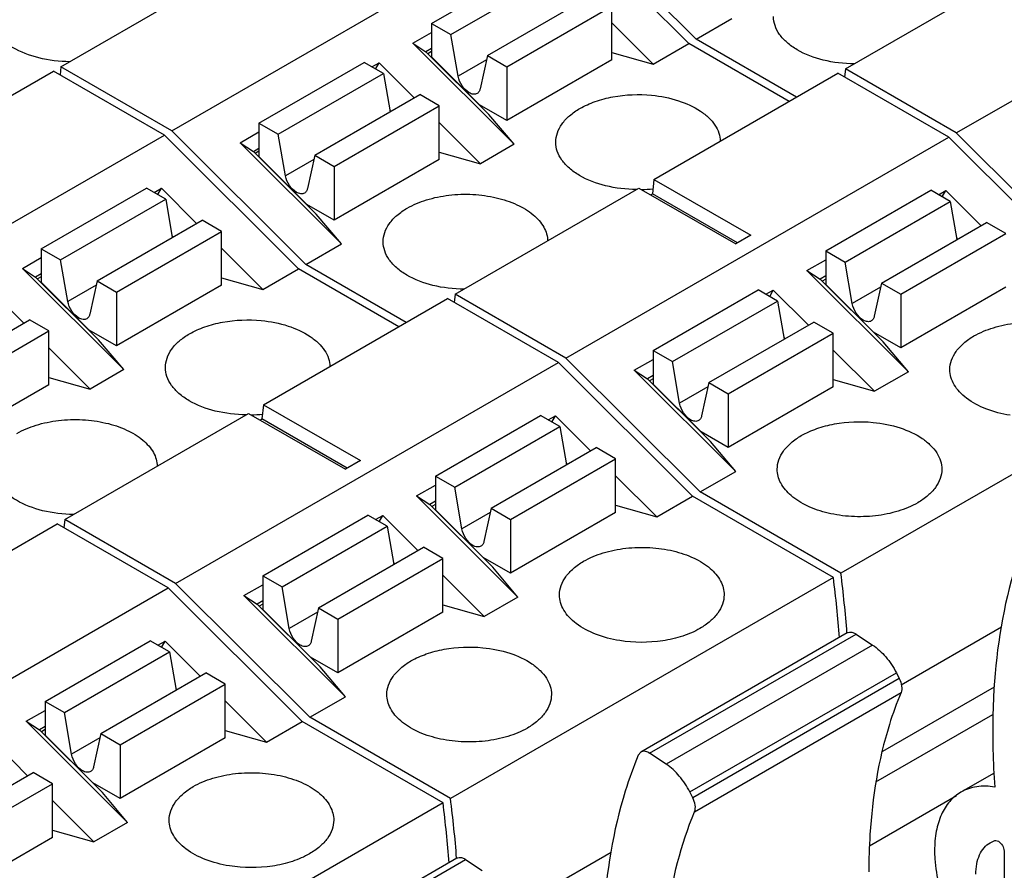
# Model space of a CAD drawing. Header units: inches. Extents: x 0 to 22, y 0 to 17.
# Tile 20 of 46: x 4.782 to 5.512, y 12.922 to 13.553. Entities that reach past the tile are written whole.
import ezdxf

# ---------------------------------------------------------------- set-up
doc = ezdxf.new("R2010")
doc.units = ezdxf.units.IN
doc.header["$LTSCALE"] = 1.21
doc.header["$MEASUREMENT"] = 0
doc.layers.get('0').update_dxf_attribs({"linetype": 'CONTINUOUS'})

msp = doc.modelspace()

# ---------------------------------------------------------------- linework, layer by layer
at = {"color": 7, "linetype": 'CONTINUOUS'}
for p, q in [((5.28367, 13.53819), (5.18424, 13.63739)), ((4.89472, 13.47022), (5.17867, 13.63417)), ((5.17867, 13.63417), (5.27811, 13.53497)), ((5.47655, 13.46861), (5.76051, 13.63256)), ((4.81244, 13.51773), (4.94885, 13.59649)), ((5.08738, 13.54993), (5.16533, 13.59494)), ((5.39427, 13.51612), (5.53068, 13.59488)), ((5.10173, 13.54165), (5.17968, 13.58666)), ((5.12871, 13.52607), (5.20666, 13.57108)), ((5.14306, 13.51779), (5.22101, 13.56279)), ((5.22101, 13.52293), (5.22101, 13.56279)), ((5.08738, 13.54993), (5.10173, 13.54165)), ((5.08738, 13.54993), (5.08738, 13.52501)), ((5.22101, 13.55028), (5.25166, 13.5197)), ((5.28367, 13.53819), (5.31012, 13.55346)), ((5.07346, 13.53525), (5.08738, 13.54328)), ((5.10707, 13.51076), (5.10173, 13.54165)), ((5.07346, 13.53525), (5.08321, 13.5289)), ((5.07346, 13.53525), (5.14866, 13.46023)), ((5.25166, 13.5197), (5.27811, 13.53497)), ((5.35251, 13.49201), (5.27811, 13.53497)), ((5.35808, 13.49523), (5.28367, 13.53819)), ((5.08738, 13.53131), (5.08321, 13.5289)), ((5.12991, 13.4823), (5.08321, 13.5289)), ((5.08738, 13.529), (5.08467, 13.52744)), ((5.12871, 13.52607), (5.12337, 13.50135)), ((5.12871, 13.52607), (5.14306, 13.51779)), ((5.22101, 13.52838), (5.25166, 13.5197)), ((4.81244, 13.51773), (4.81175, 13.51169)), ((4.89472, 13.47022), (4.81244, 13.51773)), ((4.95932, 13.47599), (5.03727, 13.521)), ((5.05162, 13.51272), (5.03727, 13.521)), ((5.04303, 13.51768), (5.04841, 13.52078)), ((5.0458, 13.51608), (5.04841, 13.52078)), ((5.07449, 13.49476), (5.04841, 13.52078)), ((5.08738, 13.52501), (5.12293, 13.48955)), ((5.12802, 13.52286), (5.10707, 13.51076)), ((5.22101, 13.52293), (5.14306, 13.47793)), ((5.14306, 13.51779), (5.14306, 13.47793)), ((4.67046, 13.43575), (4.80687, 13.51451)), ((4.88915, 13.467), (4.80687, 13.51451)), ((4.97367, 13.46771), (5.05162, 13.51272)), ((5.05162, 13.51272), (5.05652, 13.48438)), ((5.25229, 13.43414), (5.3887, 13.5129)), ((5.47098, 13.4654), (5.3887, 13.5129)), ((5.39427, 13.51612), (5.39358, 13.51008)), ((5.47655, 13.46861), (5.39427, 13.51612)), ((5.00065, 13.45213), (5.0786, 13.49714)), ((5.09295, 13.48885), (5.0786, 13.49714)), ((5.015, 13.44385), (5.09295, 13.48885)), ((5.09295, 13.44899), (5.09295, 13.48885)), ((5.14306, 13.47793), (5.12293, 13.48955)), ((5.05631, 13.48558), (5.05714, 13.48475)), ((5.14866, 13.46023), (5.12991, 13.4823)), ((4.95932, 13.47599), (4.97367, 13.46771)), ((4.95932, 13.47599), (4.95932, 13.45107)), ((5.1236, 13.44576), (5.09295, 13.47634)), ((4.60519, 13.30305), (4.88915, 13.467)), ((4.88915, 13.467), (4.98858, 13.3678)), ((4.99415, 13.37102), (4.89472, 13.47022)), ((4.9454, 13.46131), (4.95932, 13.46934)), ((4.97901, 13.43683), (4.97367, 13.46771)), ((5.57598, 13.36941), (5.47655, 13.46861)), ((4.9454, 13.46131), (4.95515, 13.45496)), ((5.0206, 13.38629), (4.9454, 13.46131)), ((5.14866, 13.46023), (5.1236, 13.44576)), ((5.18702, 13.30144), (5.47098, 13.4654)), ((5.47098, 13.4654), (5.57041, 13.3662)), ((4.95515, 13.45496), (4.95932, 13.45737)), ((5.00185, 13.40836), (4.95515, 13.45496)), ((4.95932, 13.45507), (4.95661, 13.4535)), ((5.00065, 13.45213), (4.99532, 13.42741)), ((5.00065, 13.45213), (5.015, 13.44385)), ((5.09295, 13.45444), (5.1236, 13.44576)), ((4.95932, 13.45107), (4.99487, 13.41561)), ((4.99996, 13.44892), (4.97901, 13.43683)), ((5.09295, 13.44899), (5.015, 13.40399)), ((5.015, 13.44385), (5.015, 13.40399)), ((5.25229, 13.43414), (5.25109, 13.42358)), ((5.25229, 13.43414), (5.32409, 13.39268)), ((4.79786, 13.38277), (4.87581, 13.42777)), ((4.89015, 13.41949), (4.87581, 13.42777)), ((4.88157, 13.42445), (4.88694, 13.42755)), ((4.88434, 13.42285), (4.88694, 13.42755)), ((4.88694, 13.42755), (4.91302, 13.40153)), ((5.10474, 13.34895), (5.24115, 13.42771)), ((5.24115, 13.42771), (5.31296, 13.38625)), ((5.2497, 13.42278), (5.25109, 13.42358)), ((5.31435, 13.38706), (5.25109, 13.42358)), ((5.37969, 13.38116), (5.45764, 13.42617)), ((5.47199, 13.41788), (5.45764, 13.42617)), ((5.4634, 13.42284), (5.46877, 13.42594)), ((5.46617, 13.42124), (5.46877, 13.42594)), ((5.46877, 13.42594), (5.49485, 13.39993)), ((4.8122, 13.37448), (4.89015, 13.41949)), ((4.89015, 13.41949), (4.89505, 13.39116)), ((5.015, 13.40399), (4.99487, 13.41561)), ((5.39404, 13.37287), (5.47199, 13.41788)), ((5.47199, 13.41788), (5.47688, 13.38955)), ((5.0206, 13.38629), (5.00185, 13.40836)), ((4.83919, 13.3589), (4.91714, 13.40391)), ((4.93148, 13.39563), (4.91714, 13.40391)), ((5.42102, 13.35729), (5.49897, 13.4023)), ((5.51332, 13.39402), (5.49897, 13.4023)), ((4.85354, 13.35062), (4.93148, 13.39563)), ((4.93148, 13.35577), (4.93148, 13.39563)), ((5.43537, 13.34901), (5.51332, 13.39402)), ((4.89484, 13.39235), (4.89568, 13.39152)), ((4.99415, 13.37102), (5.0206, 13.38629)), ((5.32409, 13.39268), (5.31296, 13.38625)), ((5.47668, 13.39074), (5.47751, 13.38991)), ((4.79786, 13.38277), (4.8122, 13.37448)), ((4.79786, 13.38277), (4.79786, 13.35785)), ((4.93148, 13.38311), (4.96213, 13.35253)), ((5.37969, 13.38116), (5.39404, 13.37287)), ((5.37969, 13.38116), (5.37969, 13.35624)), ((4.78394, 13.36808), (4.79786, 13.37612)), ((4.81754, 13.3436), (4.8122, 13.37448)), ((5.36577, 13.36647), (5.37969, 13.37451)), ((5.39937, 13.34199), (5.39404, 13.37287)), ((4.78394, 13.36808), (4.79368, 13.36173)), ((4.78394, 13.36808), (4.85913, 13.29306)), ((4.96213, 13.35253), (4.98858, 13.3678)), ((5.06299, 13.32484), (4.98858, 13.3678)), ((5.06856, 13.32806), (4.99415, 13.37102)), ((5.36577, 13.36647), (5.37551, 13.36012)), ((5.36577, 13.36647), (5.44096, 13.29145)), ((4.79786, 13.36414), (4.79368, 13.36173)), ((4.84039, 13.31514), (4.79368, 13.36173)), ((4.79786, 13.36184), (4.79515, 13.36027)), ((4.79786, 13.35785), (4.8334, 13.32238)), ((4.83919, 13.3589), (4.83385, 13.33418)), ((4.83919, 13.3589), (4.85354, 13.35062)), ((4.93148, 13.36121), (4.96213, 13.35253)), ((5.37969, 13.36254), (5.37551, 13.36012)), ((5.42222, 13.31353), (5.37551, 13.36012)), ((5.37969, 13.36023), (5.37698, 13.35866)), ((5.42102, 13.35729), (5.41568, 13.33257)), ((5.42102, 13.35729), (5.43537, 13.34901)), ((4.78496, 13.32759), (4.75888, 13.35361)), ((4.8385, 13.3557), (4.81754, 13.3436)), ((4.93148, 13.35577), (4.85354, 13.31076)), ((4.85354, 13.35062), (4.85354, 13.31076)), ((5.25163, 13.30722), (5.32958, 13.35223)), ((5.34393, 13.34394), (5.32958, 13.35223)), ((5.33534, 13.3489), (5.34072, 13.352)), ((5.33811, 13.3473), (5.34072, 13.352)), ((5.34072, 13.352), (5.36679, 13.32599)), ((5.37969, 13.35624), (5.41523, 13.32078)), ((5.42033, 13.35409), (5.39937, 13.34199)), ((5.51332, 13.35416), (5.43537, 13.30915)), ((4.96277, 13.26698), (5.09918, 13.34574)), ((5.18146, 13.29823), (5.09918, 13.34574)), ((5.10474, 13.34895), (5.10406, 13.34292)), ((5.18702, 13.30144), (5.10474, 13.34895)), ((5.26598, 13.29894), (5.34393, 13.34394)), ((5.34393, 13.34394), (5.34882, 13.31561)), ((5.43537, 13.34901), (5.43537, 13.30915)), ((4.71113, 13.28496), (4.78908, 13.32997)), ((4.80343, 13.32169), (4.78908, 13.32997)), ((5.29296, 13.28336), (5.37091, 13.32836)), ((5.38526, 13.32008), (5.37091, 13.32836)), ((4.72548, 13.27668), (4.80343, 13.32169)), ((4.80343, 13.28183), (4.80343, 13.32169)), ((4.85354, 13.31076), (4.8334, 13.32238)), ((5.43537, 13.30915), (5.41523, 13.32078)), ((4.85913, 13.29306), (4.84039, 13.31514)), ((5.30731, 13.27507), (5.38526, 13.32008)), ((5.34862, 13.3168), (5.34945, 13.31597)), ((5.38526, 13.28022), (5.38526, 13.32008)), ((5.44096, 13.29145), (5.42222, 13.31353)), ((4.83408, 13.2786), (4.80343, 13.30917)), ((5.25163, 13.30722), (5.26598, 13.29894)), ((5.25163, 13.30722), (5.25163, 13.2823)), ((5.38526, 13.30757), (5.41591, 13.27699)), ((5.28646, 13.20224), (5.18702, 13.30144)), ((5.23771, 13.29253), (5.25163, 13.30057)), ((5.27132, 13.26805), (5.26598, 13.29894)), ((5.67488, 13.30588), (5.39092, 13.14193)), ((4.85913, 13.29306), (4.83408, 13.2786)), ((4.8975, 13.13428), (5.18146, 13.29823)), ((5.18146, 13.29823), (5.28089, 13.19903)), ((5.23771, 13.29253), (5.24745, 13.28618)), ((5.3129, 13.21751), (5.23771, 13.29253)), ((5.44096, 13.29145), (5.41591, 13.27699)), ((4.80343, 13.28727), (4.83408, 13.2786)), ((5.25163, 13.2886), (5.24745, 13.28618)), ((5.29416, 13.23959), (5.24745, 13.28618)), ((5.25163, 13.28629), (5.24892, 13.28472)), ((5.38526, 13.28566), (5.41591, 13.27699)), ((4.80343, 13.28183), (4.72548, 13.23682)), ((5.25163, 13.2823), (5.28718, 13.24684)), ((5.29227, 13.28015), (5.27132, 13.26805)), ((5.29296, 13.28336), (5.28762, 13.25863)), ((5.29296, 13.28336), (5.30731, 13.27507)), ((5.38526, 13.28022), (5.30731, 13.23521)), ((5.30731, 13.27507), (5.30731, 13.23521)), ((4.96277, 13.26698), (4.96157, 13.25642)), ((4.96277, 13.26698), (5.03457, 13.22552)), ((4.81522, 13.18178), (4.95163, 13.26055)), ((4.95163, 13.26055), (5.02343, 13.21909)), ((4.96018, 13.25561), (4.96157, 13.25642)), ((5.02483, 13.21989), (4.96157, 13.25642)), ((5.09017, 13.21399), (5.16811, 13.259)), ((5.18246, 13.25071), (5.16811, 13.259)), ((5.17387, 13.25567), (5.17925, 13.25878)), ((5.17665, 13.25407), (5.17925, 13.25878)), ((5.17925, 13.25878), (5.20533, 13.23276)), ((5.10451, 13.20571), (5.18246, 13.25071)), ((5.18246, 13.25071), (5.18736, 13.22238)), ((5.30731, 13.23521), (5.28718, 13.24684)), ((5.1315, 13.19013), (5.20944, 13.23513)), ((5.22379, 13.22685), (5.20944, 13.23513)), ((5.3129, 13.21751), (5.29416, 13.23959)), ((5.14584, 13.18184), (5.22379, 13.22685)), ((5.22379, 13.18699), (5.22379, 13.22685)), ((5.03457, 13.22552), (5.02343, 13.21909)), ((5.18715, 13.22357), (5.18798, 13.22274)), ((5.09017, 13.21399), (5.10451, 13.20571)), ((5.09017, 13.21399), (5.09017, 13.18907)), ((5.22379, 13.21434), (5.25444, 13.18376)), ((5.28646, 13.20224), (5.3129, 13.21751)), ((5.07625, 13.1993), (5.09017, 13.20734)), ((5.10985, 13.17482), (5.10451, 13.20571)), ((5.07625, 13.1993), (5.08599, 13.19296)), ((5.07625, 13.1993), (5.15144, 13.12429)), ((5.25444, 13.18376), (5.28089, 13.19903)), ((5.38535, 13.13871), (5.28089, 13.19903)), ((5.39092, 13.14193), (5.28646, 13.20224)), ((5.09017, 13.19537), (5.08599, 13.19296)), ((5.13269, 13.14636), (5.08599, 13.19296)), ((5.09017, 13.19306), (5.08745, 13.1915)), ((5.1315, 13.19013), (5.12616, 13.16541)), ((5.1315, 13.19013), (5.14584, 13.18184)), ((5.22379, 13.19244), (5.25444, 13.18376)), ((4.96211, 13.14005), (5.04006, 13.18506)), ((5.0544, 13.17677), (5.04006, 13.18506)), ((5.04581, 13.18173), (5.05119, 13.18484)), ((5.04859, 13.18013), (5.05119, 13.18484)), ((5.05119, 13.18484), (5.07727, 13.15882)), ((5.09017, 13.18907), (5.12571, 13.15361)), ((5.1308, 13.18692), (5.10985, 13.17482)), ((5.22379, 13.18699), (5.14584, 13.14198)), ((5.14584, 13.18184), (5.14584, 13.14198)), ((4.67324, 13.09981), (4.80965, 13.17857)), ((4.89193, 13.13106), (4.80965, 13.17857)), ((4.81522, 13.18178), (4.81454, 13.17575)), ((4.8975, 13.13428), (4.81522, 13.18178)), ((4.97645, 13.13177), (5.0544, 13.17677)), ((5.0544, 13.17677), (5.0593, 13.14844)), ((5.00344, 13.11619), (5.08139, 13.16119)), ((5.09573, 13.15291), (5.08139, 13.16119)), ((5.01778, 13.1079), (5.09573, 13.15291)), ((5.09573, 13.11305), (5.09573, 13.15291)), ((5.14584, 13.14198), (5.12571, 13.15361)), ((5.05909, 13.14963), (5.05993, 13.1488)), ((5.15144, 13.12429), (5.13269, 13.14636)), ((4.96211, 13.14005), (4.97645, 13.13177)), ((4.96211, 13.14005), (4.96211, 13.11513)), ((5.09573, 13.1404), (5.12638, 13.10982)), ((5.38535, 13.13871), (5.1014, 12.97476)), ((4.60798, 12.96711), (4.89193, 13.13106)), ((4.89193, 13.13106), (4.99137, 13.03186)), ((4.99693, 13.03508), (4.8975, 13.13428)), ((4.94819, 13.12536), (4.96211, 13.1334)), ((4.98179, 13.10088), (4.97645, 13.13177)), ((4.94819, 13.12536), (4.95793, 13.11902)), ((5.02338, 13.05035), (4.94819, 13.12536)), ((5.15144, 13.12429), (5.12638, 13.10982)), ((4.96211, 13.12143), (4.95793, 13.11902)), ((5.00464, 13.07242), (4.95793, 13.11902)), ((4.96211, 13.11912), (4.95939, 13.11756)), ((5.00344, 13.11619), (4.9981, 13.09147)), ((5.00344, 13.11619), (5.01778, 13.1079)), ((5.09573, 13.1185), (5.12638, 13.10982)), ((4.96211, 13.11513), (4.99765, 13.07967)), ((5.00274, 13.11298), (4.98179, 13.10088)), ((5.09573, 13.11305), (5.01778, 13.06804)), ((5.01778, 13.1079), (5.01778, 13.06804)), ((5.43574, 13.05925), (5.50995, 13.1021)), ((5.39566, 13.09772), (5.24255, 13.00931)), ((5.24903, 13.00837), (5.40215, 13.09677)), ((5.40215, 13.09677), (5.41448, 13.08866)), ((4.80064, 13.04682), (4.87859, 13.09183)), ((4.89294, 13.08355), (4.87859, 13.09183)), ((4.88435, 13.0885), (4.88973, 13.09161)), ((4.88712, 13.0869), (4.88973, 13.09161)), ((4.88973, 13.09161), (4.91581, 13.06559)), ((5.41448, 13.08866), (5.26137, 13.00025)), ((4.81499, 13.03854), (4.89294, 13.08355)), ((4.89294, 13.08355), (4.89783, 13.05521)), ((5.01778, 13.06804), (4.99765, 13.07967)), ((5.02338, 13.05035), (5.00464, 13.07242)), ((4.84197, 13.02296), (4.91992, 13.06797)), ((4.93427, 13.05968), (4.91992, 13.06797)), ((5.27895, 12.97964), (5.43207, 13.06805)), ((5.43207, 13.06805), (5.43419, 13.06384)), ((4.85632, 13.01468), (4.93427, 13.05968)), ((4.93427, 13.01982), (4.93427, 13.05968)), ((5.43419, 13.06384), (5.28108, 12.97543)), ((4.89763, 13.05641), (4.89846, 13.05558)), ((4.99693, 13.03508), (5.02338, 13.05035)), ((5.28242, 12.96503), (5.43553, 13.05343)), ((5.50463, 13.05743), (5.42188, 13.00966)), ((4.80064, 13.04682), (4.81499, 13.03854)), ((4.80064, 13.04682), (4.80064, 13.0219)), ((4.93427, 13.04717), (4.96492, 13.01659)), ((4.78672, 13.03214), (4.80064, 13.04017)), ((4.82033, 13.00765), (4.81499, 13.03854)), ((5.41696, 12.98714), (5.50375, 13.03725)), ((4.78672, 13.03214), (4.79647, 13.02579)), ((4.78672, 13.03214), (4.86191, 12.95712)), ((4.96492, 13.01659), (4.99137, 13.03186)), ((5.09583, 12.97155), (4.99137, 13.03186)), ((5.1014, 12.97476), (4.99693, 13.03508)), ((4.80064, 13.0282), (4.79647, 13.02579)), ((4.84317, 12.97919), (4.79647, 13.02579)), ((4.80064, 13.02589), (4.79793, 13.02433)), ((4.80064, 13.0219), (4.83619, 12.98644)), ((4.84197, 13.02296), (4.83663, 12.99824)), ((4.84197, 13.02296), (4.85632, 13.01468)), ((4.93427, 13.02527), (4.96492, 13.01659)), ((4.76167, 13.01767), (4.78775, 12.99165)), ((4.84128, 13.01975), (4.82033, 13.00765)), ((4.93427, 13.01982), (4.85632, 12.97482)), ((4.85632, 13.01468), (4.85632, 12.97482)), ((5.24255, 13.00931), (5.24066, 13.00706)), ((5.26137, 13.00025), (5.24903, 13.00837)), ((4.71391, 12.94902), (4.79186, 12.99403)), ((4.80621, 12.98574), (4.79186, 12.99403)), ((5.50453, 12.99369), (5.47999, 12.97951)), ((4.72826, 12.94074), (4.80621, 12.98574)), ((4.80621, 12.94588), (4.80621, 12.98574)), ((4.85632, 12.97482), (4.83619, 12.98644)), ((4.86191, 12.95712), (4.84317, 12.97919)), ((5.28108, 12.97543), (5.27895, 12.97964)), ((4.80621, 12.97323), (4.83686, 12.94265)), ((5.09583, 12.97155), (4.81187, 12.80759)), ((5.41206, 12.93959), (5.47671, 12.97692)), ((4.86191, 12.95712), (4.83686, 12.94265)), ((4.80621, 12.95133), (4.83686, 12.94265)), ((4.80621, 12.94588), (4.72826, 12.90088)), ((5.50164, 12.94201), (5.50521, 12.94356)), ((5.14621, 12.89208), (5.22043, 12.93493)), ((5.51192, 12.93586), (5.51192, 12.76122)), ((5.10614, 12.93055), (4.95302, 12.84214)), ((4.95951, 12.8412), (5.11262, 12.92961)), ((5.11262, 12.92961), (5.12496, 12.92149))]:
    msp.add_line(p, q, dxfattribs=at)
for centre, radius, start, end in [((5.24053, 13.53114), 0.10452, 271.22373, 276.08734), ((4.951, 13.36397), 0.10452, 271.22373, 276.08734), ((4.50279, 13.02632), 0.8897, 4.37771, 7.25735), ((4.52066, 13.03079), 0.87733, 4.36919, 7.27769), ((5.3957, 13.08698), 0.01172, 56.62211, 59.96988), ((5.24259, 12.99858), 0.01172, 56.62211, 59.96988), ((4.21326, 12.85915), 0.8897, 4.37771, 7.25735), ((4.23113, 12.86362), 0.87733, 4.36919, 7.27769), ((5.851, 12.92069), 0.43935, 176.42574, 180.04816), ((5.10618, 12.91982), 0.01172, 56.62211, 59.96988)]:
    msp.add_arc(centre, radius, start, end, dxfattribs=at)
for points, knots in [([(4.81903, 13.52146), (4.8113, 13.52154), (4.79658, 13.52328), (4.7797, 13.52954), (4.76921, 13.53687), (4.76353, 13.54293), (4.75994, 13.54961), (4.7591, 13.55439), (4.75911, 13.55669)], [0, 0, 0, 0, 0.306534, 0.582633, 0.703365, 0.811484, 0.908895, 1, 1, 1, 1]), ([(5.40086, 13.51985), (5.39313, 13.51993), (5.37841, 13.52167), (5.36153, 13.52793), (5.35104, 13.53526), (5.34536, 13.54132), (5.34177, 13.548), (5.34094, 13.55278), (5.34094, 13.55508)], [0, 0, 0, 0, 0.306534, 0.582633, 0.703365, 0.811484, 0.908895, 1, 1, 1, 1]), ([(5.11522, 13.4985), (5.1131, 13.49972), (5.10954, 13.50351), (5.1075, 13.50824), (5.10707, 13.51076)], [0, 0, 0, 0, 0.487733, 1, 1, 1, 1]), ([(5.12113, 13.49792), (5.12033, 13.49746), (5.11815, 13.49713), (5.1162, 13.49794), (5.11522, 13.4985)], [0, 0, 0, 0, 0.449117, 1, 1, 1, 1]), ([(5.12337, 13.50135), (5.12322, 13.50062), (5.12273, 13.49927), (5.12169, 13.49824), (5.12113, 13.49792)], [0, 0, 0, 0, 0.531519, 1, 1, 1, 1]), ([(5.19734, 13.48677), (5.20095, 13.48885), (5.20897, 13.4924), (5.22671, 13.49698), (5.24105, 13.49752), (5.25057, 13.4966)], [0, 0, 0, 0, 0.227991, 0.476423, 1, 1, 1, 1]), ([(5.25057, 13.4966), (5.25729, 13.49595), (5.26991, 13.4935), (5.28415, 13.48712), (5.29287, 13.48027), (5.29761, 13.47476), (5.30065, 13.46879), (5.30144, 13.46456), (5.30151, 13.46251)], [0, 0, 0, 0, 0.306632, 0.579302, 0.699128, 0.80762, 0.90667, 1, 1, 1, 1]), ([(5.17947, 13.46185), (5.17947, 13.46418), (5.18033, 13.46902), (5.184, 13.47577), (5.18981, 13.48188), (5.19467, 13.48522), (5.19734, 13.48677)], [0, 0, 0, 0, 0.217788, 0.450924, 0.710313, 1, 1, 1, 1]), ([(5.23939, 13.42662), (5.23167, 13.42671), (5.21695, 13.42844), (5.20007, 13.4347), (5.18958, 13.44204), (5.1839, 13.44809), (5.18031, 13.45477), (5.17947, 13.45956), (5.17947, 13.46185)], [0, 0, 0, 0, 0.306534, 0.582633, 0.703365, 0.811484, 0.908895, 1, 1, 1, 1]), ([(4.98716, 13.42456), (4.98505, 13.42578), (4.98149, 13.42957), (4.97945, 13.4343), (4.97901, 13.43683)], [0, 0, 0, 0, 0.487733, 1, 1, 1, 1]), ([(4.99307, 13.42398), (4.99227, 13.42352), (4.99009, 13.42319), (4.98814, 13.424), (4.98716, 13.42456)], [0, 0, 0, 0, 0.449117, 1, 1, 1, 1]), ([(4.99532, 13.42741), (4.99516, 13.42668), (4.99467, 13.42534), (4.99363, 13.4243), (4.99307, 13.42398)], [0, 0, 0, 0, 0.531519, 1, 1, 1, 1]), ([(5.06929, 13.41283), (5.07377, 13.41542), (5.08391, 13.41961), (5.10043, 13.42295), (5.11793, 13.42349), (5.13499, 13.42118), (5.15025, 13.41618), (5.16256, 13.40888), (5.16983, 13.40082), (5.17283, 13.39381), (5.1734, 13.39027), (5.17345, 13.38854)], [0, 0, 0, 0, 0.128374, 0.269566, 0.416399, 0.56063, 0.694506, 0.812286, 0.912275, 0.957104, 1, 1, 1, 1]), ([(5.05141, 13.38791), (5.05141, 13.39024), (5.05227, 13.39508), (5.05594, 13.40183), (5.06175, 13.40794), (5.06661, 13.41128), (5.06929, 13.41283)], [0, 0, 0, 0, 0.217788, 0.450924, 0.710313, 1, 1, 1, 1]), ([(5.11134, 13.35269), (5.10361, 13.35277), (5.08889, 13.3545), (5.07201, 13.36076), (5.06152, 13.3681), (5.05584, 13.37415), (5.05225, 13.38083), (5.05141, 13.38562), (5.05141, 13.38791)], [0, 0, 0, 0, 0.306534, 0.582633, 0.703365, 0.811484, 0.908895, 1, 1, 1, 1]), ([(4.8257, 13.33133), (4.82358, 13.33256), (4.82002, 13.33635), (4.81798, 13.34107), (4.81754, 13.3436)], [0, 0, 0, 0, 0.487733, 1, 1, 1, 1]), ([(5.40753, 13.32973), (5.40541, 13.33095), (5.40185, 13.33474), (5.39981, 13.33946), (5.39937, 13.34199)], [0, 0, 0, 0, 0.487733, 1, 1, 1, 1]), ([(4.8316, 13.33075), (4.83081, 13.33029), (4.82863, 13.32996), (4.82667, 13.33077), (4.8257, 13.33133)], [0, 0, 0, 0, 0.449117, 1, 1, 1, 1]), ([(4.83385, 13.33418), (4.83369, 13.33345), (4.8332, 13.33211), (4.83217, 13.33108), (4.8316, 13.33075)], [0, 0, 0, 0, 0.531519, 1, 1, 1, 1]), ([(4.90782, 13.3196), (4.91143, 13.32168), (4.91945, 13.32523), (4.93718, 13.32981), (4.95152, 13.33036), (4.96105, 13.32944)], [0, 0, 0, 0, 0.227991, 0.476423, 1, 1, 1, 1]), ([(4.96105, 13.32944), (4.96777, 13.32879), (4.98038, 13.32633), (4.99463, 13.31995), (5.00335, 13.31311), (5.00808, 13.3076), (5.01112, 13.30163), (5.01192, 13.29739), (5.01198, 13.29534)], [0, 0, 0, 0, 0.306632, 0.579302, 0.699128, 0.80762, 0.90667, 1, 1, 1, 1]), ([(5.41343, 13.32914), (5.41264, 13.32868), (5.41046, 13.32835), (5.40851, 13.32916), (5.40753, 13.32973)], [0, 0, 0, 0, 0.449117, 1, 1, 1, 1]), ([(5.41568, 13.33257), (5.41553, 13.33185), (5.41504, 13.3305), (5.414, 13.32947), (5.41343, 13.32914)], [0, 0, 0, 0, 0.531519, 1, 1, 1, 1]), ([(5.48965, 13.31799), (5.49417, 13.3206), (5.5044, 13.32482), (5.52107, 13.32816), (5.5387, 13.32864), (5.55585, 13.32624), (5.57115, 13.32112), (5.5834, 13.31368), (5.59054, 13.30548), (5.59336, 13.29838), (5.59383, 13.29482), (5.59383, 13.29308)], [0, 0, 0, 0, 0.128748, 0.270395, 0.417615, 0.562017, 0.695744, 0.813059, 0.912469, 0.957118, 1, 1, 1, 1]), ([(4.88995, 13.29469), (4.88995, 13.29701), (4.89081, 13.30185), (4.89448, 13.30861), (4.90029, 13.31471), (4.90514, 13.31805), (4.90782, 13.3196)], [0, 0, 0, 0, 0.217788, 0.450924, 0.710313, 1, 1, 1, 1]), ([(5.47178, 13.29308), (5.47178, 13.2954), (5.47264, 13.30025), (5.47631, 13.307), (5.48212, 13.3131), (5.48698, 13.31645), (5.48965, 13.31799)], [0, 0, 0, 0, 0.217787, 0.450917, 0.710299, 1, 1, 1, 1]), ([(4.94987, 13.25946), (4.94214, 13.25954), (4.92742, 13.26127), (4.91054, 13.26753), (4.90005, 13.27487), (4.89437, 13.28093), (4.89079, 13.2876), (4.88995, 13.29239), (4.88995, 13.29469)], [0, 0, 0, 0, 0.306534, 0.582633, 0.703365, 0.811484, 0.908895, 1, 1, 1, 1]), ([(5.51642, 13.25914), (5.51032, 13.26012), (5.49899, 13.26303), (5.48639, 13.26959), (5.47886, 13.27627), (5.47484, 13.28156), (5.47235, 13.28721), (5.47178, 13.29116), (5.47178, 13.29308)], [0, 0, 0, 0, 0.306979, 0.577307, 0.69628, 0.804701, 0.904714, 1, 1, 1, 1]), ([(5.27947, 13.25579), (5.27735, 13.25701), (5.27379, 13.2608), (5.27175, 13.26552), (5.27132, 13.26805)], [0, 0, 0, 0, 0.487733, 1, 1, 1, 1]), ([(4.77976, 13.24566), (4.78424, 13.24825), (4.79438, 13.25244), (4.81091, 13.25579), (4.82841, 13.25633), (4.84546, 13.25401), (4.86073, 13.24901), (4.87303, 13.24171), (4.88031, 13.23365), (4.8833, 13.22664), (4.88387, 13.2231), (4.88393, 13.22138)], [0, 0, 0, 0, 0.128374, 0.269566, 0.416399, 0.56063, 0.694506, 0.812286, 0.912275, 0.957104, 1, 1, 1, 1]), ([(5.28538, 13.2552), (5.28458, 13.25474), (5.2824, 13.25441), (5.28045, 13.25522), (5.27947, 13.25579)], [0, 0, 0, 0, 0.449117, 1, 1, 1, 1]), ([(5.28762, 13.25863), (5.28747, 13.25791), (5.28698, 13.25656), (5.28594, 13.25553), (5.28538, 13.2552)], [0, 0, 0, 0, 0.531519, 1, 1, 1, 1]), ([(5.36159, 13.24405), (5.3652, 13.24614), (5.37322, 13.24969), (5.39096, 13.25426), (5.4053, 13.25481), (5.41482, 13.25389)], [0, 0, 0, 0, 0.227991, 0.476423, 1, 1, 1, 1]), ([(5.41482, 13.25389), (5.42163, 13.25323), (5.43438, 13.25073), (5.44876, 13.24422), (5.45749, 13.23722), (5.46217, 13.23159), (5.46509, 13.22551), (5.46577, 13.22121), (5.46577, 13.21914)], [0, 0, 0, 0, 0.307523, 0.580282, 0.699825, 0.807917, 0.906645, 1, 1, 1, 1]), ([(5.34372, 13.21914), (5.34372, 13.22146), (5.34458, 13.22631), (5.34825, 13.23306), (5.35406, 13.23916), (5.35892, 13.24251), (5.36159, 13.24405)], [0, 0, 0, 0, 0.217788, 0.450924, 0.710313, 1, 1, 1, 1]), ([(4.82181, 13.18552), (4.81408, 13.1856), (4.79937, 13.18733), (4.78249, 13.19359), (4.77199, 13.20093), (4.76632, 13.20699), (4.76273, 13.21366), (4.76189, 13.21845), (4.76189, 13.22075)], [0, 0, 0, 0, 0.306534, 0.582633, 0.703365, 0.811484, 0.908895, 1, 1, 1, 1]), ([(5.44789, 13.19422), (5.44338, 13.19162), (5.43315, 13.1874), (5.41648, 13.18406), (5.39885, 13.18357), (5.3817, 13.18598), (5.3664, 13.1911), (5.35415, 13.19854), (5.347, 13.20674), (5.34419, 13.21384), (5.34372, 13.2174), (5.34372, 13.21914)], [0, 0, 0, 0, 0.128748, 0.270395, 0.417615, 0.562017, 0.695744, 0.813059, 0.912469, 0.957118, 1, 1, 1, 1]), ([(5.46577, 13.21914), (5.46577, 13.21681), (5.46491, 13.21197), (5.46124, 13.20522), (5.45543, 13.19912), (5.45057, 13.19577), (5.44789, 13.19422)], [0, 0, 0, 0, 0.217785, 0.450927, 0.710262, 1, 1, 1, 1]), ([(5.118, 13.16256), (5.11589, 13.16378), (5.11233, 13.16757), (5.11029, 13.17229), (5.10985, 13.17482)], [0, 0, 0, 0, 0.487733, 1, 1, 1, 1]), ([(5.53019, 13.17423), (5.52655, 13.16548), (5.5129, 13.12739), (5.50641, 13.08696), (5.50448, 13.05609)], [0, 0, 0, 0, 0.234537, 1, 1, 1, 1]), ([(5.12391, 13.16197), (5.12311, 13.16151), (5.12093, 13.16118), (5.11898, 13.16199), (5.118, 13.16256)], [0, 0, 0, 0, 0.449117, 1, 1, 1, 1]), ([(5.12616, 13.16541), (5.126, 13.16468), (5.12551, 13.16333), (5.12448, 13.1623), (5.12391, 13.16197)], [0, 0, 0, 0, 0.531519, 1, 1, 1, 1]), ([(5.20013, 13.15082), (5.20465, 13.15343), (5.21487, 13.15765), (5.23154, 13.16099), (5.24917, 13.16148), (5.26632, 13.15907), (5.28162, 13.15395), (5.29388, 13.14651), (5.30102, 13.13831), (5.30384, 13.13121), (5.3043, 13.12765), (5.3043, 13.12591)], [0, 0, 0, 0, 0.128748, 0.270395, 0.417615, 0.562017, 0.695744, 0.813059, 0.912469, 0.957118, 1, 1, 1, 1]), ([(5.18226, 13.12591), (5.18226, 13.12823), (5.18311, 13.13308), (5.18679, 13.13983), (5.19259, 13.14593), (5.19745, 13.14928), (5.20013, 13.15082)], [0, 0, 0, 0, 0.217787, 0.450917, 0.710299, 1, 1, 1, 1]), ([(5.2269, 13.09197), (5.2208, 13.09295), (5.20947, 13.09586), (5.19686, 13.10242), (5.18934, 13.10911), (5.18532, 13.11439), (5.18283, 13.12004), (5.18226, 13.12399), (5.18226, 13.12591)], [0, 0, 0, 0, 0.306979, 0.577307, 0.69628, 0.804701, 0.904714, 1, 1, 1, 1]), ([(5.3043, 13.12591), (5.3043, 13.12359), (5.30344, 13.11874), (5.29977, 13.11199), (5.29396, 13.10589), (5.28911, 13.10254), (5.28643, 13.101)], [0, 0, 0, 0, 0.217788, 0.450924, 0.710313, 1, 1, 1, 1]), ([(4.98995, 13.08862), (4.98783, 13.08984), (4.98427, 13.09363), (4.98223, 13.09835), (4.98179, 13.10088)], [0, 0, 0, 0, 0.487733, 1, 1, 1, 1]), ([(5.28643, 13.101), (5.2824, 13.09867), (5.27336, 13.09479), (5.25345, 13.09021), (5.23739, 13.09028), (5.2269, 13.09197)], [0, 0, 0, 0, 0.228382, 0.4785, 1, 1, 1, 1]), ([(5.39566, 13.09772), (5.39585, 13.09783), (5.39667, 13.09822), (5.39762, 13.09831), (5.3983, 13.09825)], [0, 0, 0, 0, 0.241128, 1, 1, 1, 1]), ([(5.3983, 13.09825), (5.39857, 13.09823), (5.39971, 13.09804), (5.4008, 13.09758), (5.40157, 13.09713)], [0, 0, 0, 0, 0.230286, 1, 1, 1, 1]), ([(4.99585, 13.08803), (4.99505, 13.08757), (4.99287, 13.08724), (4.99092, 13.08805), (4.98995, 13.08862)], [0, 0, 0, 0, 0.449117, 1, 1, 1, 1]), ([(4.9981, 13.09147), (4.99794, 13.09074), (4.99745, 13.08939), (4.99642, 13.08836), (4.99585, 13.08803)], [0, 0, 0, 0, 0.531519, 1, 1, 1, 1]), ([(5.07207, 13.07689), (5.07568, 13.07897), (5.08369, 13.08252), (5.10143, 13.0871), (5.11577, 13.08764), (5.1253, 13.08672)], [0, 0, 0, 0, 0.227991, 0.476423, 1, 1, 1, 1]), ([(5.41448, 13.08866), (5.41812, 13.08626), (5.42488, 13.07995), (5.42993, 13.07228), (5.43207, 13.06805)], [0, 0, 0, 0, 0.47911, 1, 1, 1, 1]), ([(5.1253, 13.08672), (5.1321, 13.08606), (5.14486, 13.08356), (5.15924, 13.07705), (5.16796, 13.07005), (5.17264, 13.06443), (5.17557, 13.05834), (5.17624, 13.05405), (5.17624, 13.05197)], [0, 0, 0, 0, 0.307523, 0.580282, 0.699825, 0.807917, 0.906645, 1, 1, 1, 1]), ([(5.0542, 13.05197), (5.0542, 13.0543), (5.05506, 13.05914), (5.05873, 13.06589), (5.06453, 13.07199), (5.06939, 13.07534), (5.07207, 13.07689)], [0, 0, 0, 0, 0.217788, 0.450924, 0.710313, 1, 1, 1, 1]), ([(5.43419, 13.06384), (5.43508, 13.06207), (5.43627, 13.05866), (5.43615, 13.0549), (5.43553, 13.05343)], [0, 0, 0, 0, 0.553528, 1, 1, 1, 1]), ([(5.15837, 13.02706), (5.15385, 13.02445), (5.14363, 13.02023), (5.12696, 13.01689), (5.10932, 13.01641), (5.09218, 13.01881), (5.07688, 13.02393), (5.06462, 13.03137), (5.05748, 13.03957), (5.05466, 13.04667), (5.0542, 13.05023), (5.0542, 13.05197)], [0, 0, 0, 0, 0.128748, 0.270395, 0.417615, 0.562017, 0.695744, 0.813059, 0.912469, 0.957118, 1, 1, 1, 1]), ([(5.17624, 13.05197), (5.17624, 13.04965), (5.17538, 13.0448), (5.17171, 13.03805), (5.16591, 13.03195), (5.16105, 13.0286), (5.15837, 13.02706)], [0, 0, 0, 0, 0.217785, 0.450927, 0.710262, 1, 1, 1, 1]), ([(5.43553, 13.05343), (5.43227, 13.04564), (5.42003, 13.01169), (5.41423, 12.97562), (5.4125, 12.94808)], [0, 0, 0, 0, 0.234454, 1, 1, 1, 1]), ([(5.50448, 13.05609), (5.50411, 13.0502), (5.50304, 13.02594), (5.50372, 13.0016), (5.50508, 12.98326)], [0, 0, 0, 0, 0.242647, 1, 1, 1, 1]), ([(4.82848, 12.99539), (4.82636, 12.99661), (4.8228, 13.0004), (4.82076, 13.00513), (4.82033, 13.00765)], [0, 0, 0, 0, 0.487733, 1, 1, 1, 1]), ([(5.24066, 13.00706), (5.23702, 12.99831), (5.22337, 12.96022), (5.21689, 12.91979), (5.21495, 12.88892)], [0, 0, 0, 0, 0.234537, 1, 1, 1, 1]), ([(5.24845, 13.00873), (5.24748, 13.00929), (5.24552, 13.0101), (5.24334, 13.00977), (5.24255, 13.00931)], [0, 0, 0, 0, 0.55076, 1, 1, 1, 1]), ([(5.27895, 12.97964), (5.27681, 12.98387), (5.27177, 12.99155), (5.26501, 12.99785), (5.26137, 13.00025)], [0, 0, 0, 0, 0.52089, 1, 1, 1, 1]), ([(4.83439, 12.99481), (4.83359, 12.99435), (4.83141, 12.99402), (4.82946, 12.99483), (4.82848, 12.99539)], [0, 0, 0, 0, 0.449117, 1, 1, 1, 1]), ([(4.83663, 12.99824), (4.83648, 12.99751), (4.83599, 12.99616), (4.83495, 12.99513), (4.83439, 12.99481)], [0, 0, 0, 0, 0.531519, 1, 1, 1, 1]), ([(4.9106, 12.98366), (4.91512, 12.98627), (4.92535, 12.99049), (4.94202, 12.99382), (4.95965, 12.99431), (4.9768, 12.9919), (4.9921, 12.98678), (5.00435, 12.97934), (5.01149, 12.97114), (5.01431, 12.96404), (5.01478, 12.96048), (5.01478, 12.95874)], [0, 0, 0, 0, 0.128748, 0.270395, 0.417615, 0.562017, 0.695744, 0.813059, 0.912469, 0.957118, 1, 1, 1, 1]), ([(4.89273, 12.95874), (4.89273, 12.96107), (4.89359, 12.96591), (4.89726, 12.97266), (4.90307, 12.97876), (4.90793, 12.98211), (4.9106, 12.98366)], [0, 0, 0, 0, 0.217787, 0.450917, 0.710299, 1, 1, 1, 1]), ([(5.47999, 12.97951), (5.47687, 12.97771), (5.47104, 12.97281), (5.46484, 12.96266), (5.46115, 12.95016), (5.46042, 12.94105), (5.46042, 12.93626)], [0, 0, 0, 0, 0.217776, 0.450948, 0.710207, 1, 1, 1, 1]), ([(5.50508, 12.98326), (5.50067, 12.98402), (5.49192, 12.98437), (5.48355, 12.98157), (5.47999, 12.97951)], [0, 0, 0, 0, 0.521477, 1, 1, 1, 1]), ([(5.28242, 12.96503), (5.28303, 12.9665), (5.28315, 12.97026), (5.28197, 12.97367), (5.28108, 12.97543)], [0, 0, 0, 0, 0.446471, 1, 1, 1, 1]), ([(5.25939, 12.85968), (5.25999, 12.86927), (5.26347, 12.90512), (5.27222, 12.94065), (5.28242, 12.96503)], [0, 0, 0, 0, 0.266701, 1, 1, 1, 1]), ([(4.93737, 12.9248), (4.93127, 12.92578), (4.91994, 12.92869), (4.90734, 12.93526), (4.89981, 12.94194), (4.8958, 12.94723), (4.8933, 12.95288), (4.89273, 12.95683), (4.89273, 12.95874)], [0, 0, 0, 0, 0.306979, 0.577307, 0.69628, 0.804701, 0.904714, 1, 1, 1, 1]), ([(5.01478, 12.95874), (5.01478, 12.95642), (5.01392, 12.95157), (5.01025, 12.94482), (5.00444, 12.93872), (4.99958, 12.93537), (4.99691, 12.93383)], [0, 0, 0, 0, 0.217788, 0.450924, 0.710313, 1, 1, 1, 1]), ([(5.49104, 12.91858), (5.49104, 12.92117), (5.49144, 12.92611), (5.49344, 12.93288), (5.4968, 12.93838), (5.49996, 12.94103), (5.50164, 12.94201)], [0, 0, 0, 0, 0.28974, 0.549026, 0.782141, 1, 1, 1, 1]), ([(5.50521, 12.94356), (5.50539, 12.94362), (5.50627, 12.94376), (5.50716, 12.94343), (5.50775, 12.94309)], [0, 0, 0, 0, 0.22108, 1, 1, 1, 1]), ([(5.50775, 12.94309), (5.50899, 12.94237), (5.51095, 12.94011), (5.51192, 12.93729), (5.51192, 12.93586)], [0, 0, 0, 0, 0.500006, 1, 1, 1, 1]), ([(4.99691, 12.93383), (4.99287, 12.9315), (4.98384, 12.92763), (4.96392, 12.92304), (4.94787, 12.92311), (4.93737, 12.9248)], [0, 0, 0, 0, 0.228382, 0.4785, 1, 1, 1, 1]), ([(5.46042, 12.93626), (5.46042, 12.9342), (5.46072, 12.92554), (5.46214, 12.91694), (5.4637, 12.91052)], [0, 0, 0, 0, 0.237769, 1, 1, 1, 1]), ([(5.10614, 12.93055), (5.10633, 12.93066), (5.10715, 12.93105), (5.10809, 12.93114), (5.10878, 12.93108)], [0, 0, 0, 0, 0.241128, 1, 1, 1, 1]), ([(5.10878, 12.93108), (5.10904, 12.93106), (5.11019, 12.93088), (5.11127, 12.93041), (5.11204, 12.92996)], [0, 0, 0, 0, 0.230286, 1, 1, 1, 1])]:
    msp.add_open_spline(points, degree=3, knots=knots, dxfattribs=at)

doc.saveas('drawing.dxf')
